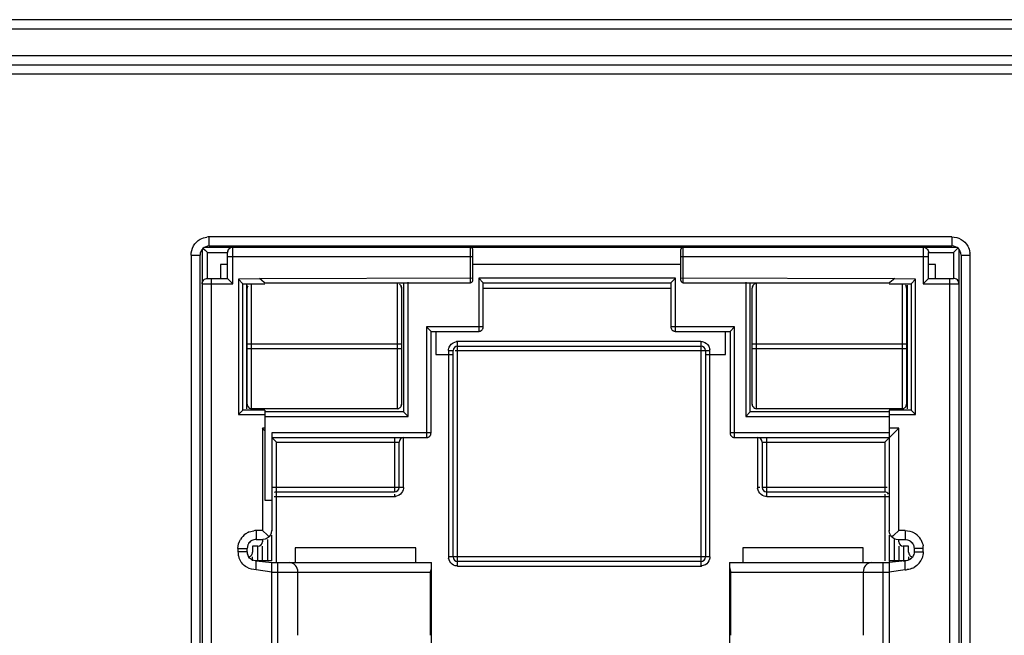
# Model space of a CAD drawing. Header units: inches. Extents: x 0 to 17, y 0 to 11.
# Tile 39 of 55: x 11.688 to 12.202, y 5.474 to 5.795. Entities that reach past the tile are written whole.
import ezdxf

# ---------------------------------------------------------------- set-up
doc = ezdxf.new("R2010")
doc.units = ezdxf.units.IN
doc.header["$LTSCALE"] = 0.935
doc.header["$MEASUREMENT"] = 0
doc.layers.get('0').update_dxf_attribs({"linetype": 'CONTINUOUS'})

msp = doc.modelspace()

# ---------------------------------------------------------------- linework, layer by layer
at = {"color": 6, "linetype": 'Continuous'}
for p, q in [((15.9566929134, 5.7952346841), (11.0433070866, 5.7952346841)), ((11.0433070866, 5.7905102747), (15.9566929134, 5.7905102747)), ((15.9519685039, 5.7763370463), (11.0480314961, 5.7763370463)), ((11.0480314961, 5.7716126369), (15.9519685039, 5.7716126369)), ((11.0385826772, 5.7668882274), (13.0228346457, 5.7668882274)), ((11.7869777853, 5.6771362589), (11.7869777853, 5.681860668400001)), ((12.1743793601, 5.681860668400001), (11.7869777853, 5.681860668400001)), ((12.1743793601, 5.681860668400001), (12.1743793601, 5.6771362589)), ((11.7832828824, 5.6751649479), (11.7832828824, 5.3591103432)), ((11.7839087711, 5.6758742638), (11.7848355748, 5.674964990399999)), ((11.784605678, 5.6764878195), (12.1767513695, 5.6764878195)), ((11.7848355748, 5.674964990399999), (11.786124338, 5.673701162)), ((11.7869777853, 5.6771362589), (12.1743793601, 5.6771362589)), ((11.796492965, 5.673701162), (11.7968760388, 5.6750840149)), ((11.7968760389, 5.6750840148), (11.796492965, 5.673701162)), ((11.797418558, 5.6757585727), (11.7968760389, 5.6750840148)), ((11.7993344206, 5.6574390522), (11.7993344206, 5.6764878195)), ((11.9232196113, 5.6579216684), (11.9232196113, 5.6764878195)), ((11.9238129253, 5.6762832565), (11.9232196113, 5.6764878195)), ((11.9244035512, 5.659082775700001), (11.9244035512, 5.6753267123)), ((12.0330219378, 5.659082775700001), (12.0330219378, 5.6753267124)), ((12.0342058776, 5.6579216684), (12.0342058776, 5.6764878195)), ((12.1593186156, 5.6764878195), (12.1593186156, 5.6574390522)), ((12.1752328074, 5.673701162), (12.1776607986, 5.6760827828)), ((12.1780742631, 5.3591103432), (12.1780742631, 5.675165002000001)), ((11.7775289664, 5.6724118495), (11.7775289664, 5.3606031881)), ((11.7775289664, 5.6724118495), (11.7822533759, 5.6724118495)), ((11.7822533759, 5.3606031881), (11.7822533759, 5.6724118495)), ((11.786124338, 5.660225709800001), (11.786124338, 5.673701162)), ((11.786124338, 5.673701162), (11.796492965, 5.673701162)), ((11.796492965, 5.660225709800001), (11.796492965, 5.673701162)), ((11.796492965, 5.671567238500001), (11.9244035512, 5.671567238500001)), ((12.0330219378, 5.671567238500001), (12.1621600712, 5.671567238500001)), ((12.1621600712, 5.660225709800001), (12.1621600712, 5.673701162)), ((12.1621600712, 5.673701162), (12.1752328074, 5.673701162)), ((12.1752328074, 5.673701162), (12.1752328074, 5.660225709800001)), ((12.1791037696, 5.6724118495), (12.1791037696, 5.3606031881)), ((12.1791037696, 5.6724118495), (12.183828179, 5.6724118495)), ((12.183828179, 5.3606031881), (12.183828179, 5.6724118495)), ((11.7929414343, 5.667411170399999), (11.7929414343, 5.660225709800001)), ((11.796492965, 5.667411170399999), (11.7929414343, 5.667411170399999)), ((12.0330219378, 5.667411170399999), (11.9244035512, 5.667411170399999)), ((12.1657116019, 5.667411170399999), (12.1621600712, 5.667411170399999)), ((12.1657116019, 5.660225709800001), (12.1657116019, 5.667411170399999)), ((11.786124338, 5.660225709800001), (11.796492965, 5.660225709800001)), ((11.7882348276, 5.3719844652), (11.7882348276, 5.660225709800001)), ((11.7993344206, 5.6574390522), (11.796492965, 5.660225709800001)), ((11.8137269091, 5.660051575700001), (11.8021940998, 5.659795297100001)), ((11.8021940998, 5.659795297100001), (11.8021940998, 5.5891471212)), ((11.8021940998, 5.659795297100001), (11.8045390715, 5.6574091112)), ((11.8131624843, 5.660307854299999), (11.8157055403, 5.6581787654)), ((11.9244035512, 5.660307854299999), (11.8137269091, 5.660051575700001)), ((11.9275935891, 5.660307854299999), (11.9275922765, 5.632909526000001)), ((11.9275935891, 5.660307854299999), (11.9299385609, 5.6579216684)), ((12.0301366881, 5.660307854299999), (11.9275935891, 5.660307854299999)), ((12.0301366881, 5.660307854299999), (12.0277917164, 5.6579216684)), ((12.0301366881, 5.632569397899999), (12.0301366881, 5.660307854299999)), ((12.1440033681, 5.660051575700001), (12.0330219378, 5.660307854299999)), ((12.1420244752, 5.6581786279), (12.1445678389, 5.660307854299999)), ((12.1553876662, 5.659795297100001), (12.1440033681, 5.660051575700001)), ((12.1530426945, 5.6574091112), (12.1553876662, 5.659795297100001)), ((12.1553876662, 5.5891471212), (12.1553876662, 5.659795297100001)), ((12.1593186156, 5.6574390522), (12.1621600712, 5.660225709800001)), ((12.1621600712, 5.660225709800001), (12.1752328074, 5.660225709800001)), ((12.1731223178, 5.660225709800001), (12.1731223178, 5.3719844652)), ((11.7832828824, 5.6574390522), (11.7993344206, 5.6574390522)), ((11.8045390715, 5.591533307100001), (11.8045390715, 5.6574091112)), ((11.8045390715, 5.6574091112), (11.8160718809, 5.6574091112)), ((11.8065275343, 5.592226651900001), (11.8065275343, 5.6575758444)), ((11.8157055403, 5.6581787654), (11.8160718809, 5.6579216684)), ((11.8160718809, 5.6579216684), (11.9232196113, 5.6579216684)), ((11.8883306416, 5.6575758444), (11.8883306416, 5.590534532)), ((11.8906756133, 5.588148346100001), (11.8906756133, 5.6581843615)), ((11.9299385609, 5.6349555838), (11.9299385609, 5.6579216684)), ((11.9299385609, 5.6579216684), (12.0277917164, 5.6579216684)), ((12.0277917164, 5.6548978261), (11.9299385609, 5.6548978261)), ((12.0277917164, 5.6579216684), (12.0277917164, 5.6349555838)), ((12.0330219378, 5.659082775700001), (12.033206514, 5.658535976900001)), ((12.033206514, 5.658535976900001), (12.0336125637, 5.6581262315)), ((12.0336125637, 5.6581262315), (12.0342058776, 5.6579216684)), ((12.0342058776, 5.6579216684), (12.1416583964, 5.6579216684)), ((12.0667873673, 5.6581843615), (12.0667873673, 5.588148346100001)), ((12.069132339, 5.590534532), (12.069132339, 5.6575758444)), ((12.1416583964, 5.6579216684), (12.1420244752, 5.6581786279)), ((12.1416583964, 5.6574091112), (12.1530426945, 5.6574091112)), ((12.1509354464, 5.6566487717), (12.1509354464, 5.592226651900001)), ((12.1530426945, 5.6574091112), (12.1530426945, 5.591533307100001)), ((12.1593186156, 5.6574390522), (12.1780742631, 5.6574390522)), ((11.9003215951, 5.6349555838), (11.9003215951, 5.5771504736)), ((11.9026665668, 5.632569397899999), (11.9003215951, 5.6349555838)), ((11.9299385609, 5.6349555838), (11.9003215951, 5.6349555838)), ((12.0281284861, 5.634956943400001), (12.0277917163, 5.6349555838)), ((12.0610355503, 5.6349555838), (12.0281284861, 5.634956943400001)), ((12.0586905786, 5.632569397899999), (12.0610355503, 5.6349555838)), ((12.0610355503, 5.5771504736), (12.0610355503, 5.6349555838)), ((11.9026665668, 5.5795366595), (11.9026665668, 5.632569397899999)), ((11.9026665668, 5.632569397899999), (11.9275935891, 5.632569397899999)), ((11.9051421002, 5.632569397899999), (11.9051421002, 5.6205166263)), ((11.9275922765, 5.632909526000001), (11.9275935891, 5.632569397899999)), ((12.0301366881, 5.632569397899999), (12.0586905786, 5.632569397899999)), ((12.0562150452, 5.6205166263), (12.0562150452, 5.632569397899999)), ((12.0586905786, 5.632569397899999), (12.0586905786, 5.5795366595)), ((11.91421197, 5.6266591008), (11.9159593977, 5.627260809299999)), ((11.9165654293, 5.6249274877), (11.9165654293, 5.6272896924)), ((12.043392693, 5.6272896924), (11.9165654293, 5.6272896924)), ((11.9165654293, 5.6249274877), (12.043392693, 5.6249274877)), ((11.9165654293, 5.510115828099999), (11.9165654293, 5.624608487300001)), ((12.043392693, 5.6272896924), (12.043392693, 5.5127970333)), ((12.0474865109, 5.6249187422), (12.0480882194, 5.6231713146)), ((11.9051421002, 5.6205166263), (11.9142032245, 5.6205166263)), ((11.9118410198, 5.622565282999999), (11.9118410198, 5.5148402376)), ((11.9118410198, 5.622565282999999), (11.9142032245, 5.622565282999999)), ((11.9142032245, 5.5148402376), (11.9142032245, 5.622565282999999)), ((11.9153516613, 5.622565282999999), (12.0454192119, 5.622565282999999)), ((12.0457548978, 5.622565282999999), (12.0457548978, 5.5148402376)), ((12.0457548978, 5.622565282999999), (12.0481171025, 5.622565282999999)), ((12.0457548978, 5.6205166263), (12.0562150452, 5.6205166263)), ((12.0481171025, 5.5148402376), (12.0481171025, 5.622565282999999)), ((11.8045390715, 5.591533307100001), (11.8021940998, 5.5891471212)), ((11.8021940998, 5.5891471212), (11.8160718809, 5.5891471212)), ((11.8160718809, 5.591533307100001), (11.8045390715, 5.591533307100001)), ((11.8160718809, 5.591533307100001), (11.8160718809, 5.544527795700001)), ((11.8883306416, 5.590534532), (11.8160718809, 5.590534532)), ((11.8160718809, 5.588148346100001), (11.8906756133, 5.588148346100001)), ((11.8906756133, 5.588148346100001), (11.8883306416, 5.590534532)), ((12.0667873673, 5.588148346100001), (12.069132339, 5.590534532)), ((12.0667873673, 5.588148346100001), (12.1416583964, 5.588148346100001)), ((12.1416583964, 5.590534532), (12.069132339, 5.590534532)), ((12.1416583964, 5.591533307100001), (12.1416768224, 5.5285192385)), ((12.1416588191, 5.5891471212), (12.1553876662, 5.5891471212)), ((12.1530426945, 5.591533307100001), (12.1416600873, 5.591533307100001)), ((12.1530426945, 5.591533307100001), (12.1553876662, 5.5891471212)), ((11.8147283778, 5.5820710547), (11.8147283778, 5.528630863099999)), ((11.8160718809, 5.5820710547), (11.8147283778, 5.5820710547)), ((11.8151831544, 5.5816191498), (11.8147283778, 5.5820710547)), ((11.8160718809, 5.5807360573), (11.8151831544, 5.5816191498)), ((11.8196803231, 5.5795366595), (11.8196803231, 5.5285192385)), ((11.9026665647, 5.5795366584), (11.8196803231, 5.5795366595)), ((11.8196803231, 5.5771504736), (11.9003215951, 5.5771504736)), ((11.8836239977, 5.5771504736), (11.8836239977, 5.5487837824)), ((11.8883484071, 5.5511459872), (11.8883484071, 5.5771504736)), ((12.0590273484, 5.579538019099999), (12.0586905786, 5.5795366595)), ((12.1416768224, 5.5795366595), (12.0590273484, 5.579538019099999)), ((12.0610355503, 5.5771504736), (12.1416768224, 5.5771504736)), ((12.0730087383, 5.5771504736), (12.0730087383, 5.5511459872)), ((12.0777331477, 5.546421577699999), (12.0777331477, 5.5771504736)), ((12.1393146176, 5.5747882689), (12.1466287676, 5.5820710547)), ((12.1466287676, 5.5820710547), (12.1416583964, 5.5820710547)), ((12.1466287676, 5.528630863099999), (12.1466287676, 5.5820710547)), ((11.8200256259, 5.576805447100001), (11.8220425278, 5.5747882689)), ((11.8220425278, 5.5487837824), (11.8220425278, 5.5747882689)), ((11.8220425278, 5.5747882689), (11.8859862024, 5.5747882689)), ((11.8859862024, 5.5511459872), (11.8859862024, 5.5747882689)), ((12.075370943, 5.5747882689), (12.075370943, 5.5511459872)), ((12.075370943, 5.5747882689), (12.1393146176, 5.5747882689)), ((12.1393146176, 5.5747882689), (12.1393146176, 5.5487837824)), ((11.8883484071, 5.5511459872), (11.820016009, 5.5511459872)), ((11.8208287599, 5.546421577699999), (11.8836239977, 5.546421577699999)), ((11.8220425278, 5.5487837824), (11.8836239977, 5.5487837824)), ((11.8220425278, 5.5121767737), (11.8220425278, 5.548464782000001)), ((11.8836239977, 5.5476353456), (11.8836239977, 5.546421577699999)), ((11.8859774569, 5.5470521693), (11.8842300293, 5.5464504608)), ((12.0742225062, 5.5511459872), (12.0730087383, 5.5511459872)), ((12.0736393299, 5.5487925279), (12.0730376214, 5.5505399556)), ((12.1405283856, 5.5511459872), (12.075370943, 5.5511459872)), ((12.0777331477, 5.5487837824), (12.1393146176, 5.5487837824)), ((12.0777331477, 5.546421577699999), (12.1413411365, 5.546421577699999)), ((12.1393146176, 5.547613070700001), (12.1393146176, 5.512807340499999)), ((11.8160718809, 5.544527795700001), (11.8196803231, 5.544527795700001)), ((11.8078398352, 5.5279235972), (11.8102532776, 5.5285584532)), ((11.811459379, 5.528630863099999), (11.811459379, 5.5239864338)), ((11.8147283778, 5.528630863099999), (11.811459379, 5.528630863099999)), ((11.8147283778, 5.528630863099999), (11.8173442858, 5.5261748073)), ((11.8173442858, 5.5261748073), (11.818259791, 5.5253144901)), ((11.8195012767, 5.5274060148), (11.8196803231, 5.528630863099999)), ((11.8196803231, 5.512807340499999), (11.8196803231, 5.5261570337)), ((12.1418561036, 5.5274051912), (12.1416768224, 5.5286307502)), ((12.1416768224, 5.5261570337), (12.1416768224, 5.512807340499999)), ((12.1436987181, 5.5258785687), (12.143097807, 5.5253144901)), ((12.1441312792, 5.5262847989), (12.1436987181, 5.5258785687)), ((12.1466287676, 5.528630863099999), (12.1441312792, 5.5262847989)), ((12.1498977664, 5.528630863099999), (12.1466287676, 5.528630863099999)), ((12.1498977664, 5.528630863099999), (12.1498977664, 5.5239864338)), ((11.8071091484, 5.5211368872), (11.8067236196, 5.5193420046)), ((11.811459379, 5.5239864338), (11.8149445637, 5.5239864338)), ((11.8147283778, 5.5239864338), (11.8147283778, 5.5227872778)), ((11.8161570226, 5.5241512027), (11.8149445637, 5.5239864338)), ((11.8173181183, 5.5239864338), (11.8173181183, 5.512807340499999)), ((12.1442665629, 5.5239864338), (12.1442665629, 5.512807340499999)), ((12.1451989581, 5.5241515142), (12.1464125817, 5.5239864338)), ((12.1464125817, 5.5239864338), (12.1498977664, 5.5239864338)), ((12.1466287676, 5.5227872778), (12.1466287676, 5.5235945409)), ((11.8019878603, 5.5193420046), (11.8019878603, 5.5174517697)), ((11.8019878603, 5.5193420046), (11.8067236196, 5.5193420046)), ((11.8067236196, 5.5174517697), (11.8019878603, 5.5174517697)), ((11.8067236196, 5.5174517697), (11.8067236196, 5.5193420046)), ((11.8096066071, 5.520425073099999), (11.8096066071, 5.5173043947)), ((11.8123661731, 5.520425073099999), (11.8096066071, 5.520425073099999)), ((11.8121681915, 5.5203721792), (11.8121681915, 5.512807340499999)), ((11.8147283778, 5.512807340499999), (11.8147283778, 5.520425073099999)), ((11.8318170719, 5.5195476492), (11.8318170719, 5.5119051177)), ((11.8947285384, 5.5195476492), (11.8318170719, 5.5195476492)), ((11.8947285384, 5.5119051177), (11.8947285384, 5.5195476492)), ((12.0652295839, 5.5195476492), (12.0652295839, 5.5119051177)), ((12.1281410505, 5.5195476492), (12.0652295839, 5.5195476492)), ((12.1281410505, 5.5119051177), (12.1281410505, 5.5195476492)), ((12.1466287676, 5.520425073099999), (12.1466287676, 5.512807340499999)), ((12.1517505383, 5.520425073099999), (12.1489909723, 5.520425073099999)), ((12.1491889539, 5.5124154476), (12.1491889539, 5.5203719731)), ((12.1517505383, 5.5173043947), (12.1517505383, 5.520425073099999)), ((12.1593692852, 5.5193420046), (12.1546335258, 5.5193420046)), ((12.1546335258, 5.5174517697), (12.1593692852, 5.5174517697)), ((12.1593692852, 5.5174517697), (12.1593692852, 5.5193420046)), ((11.8073292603, 5.5152054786), (11.807393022, 5.515093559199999)), ((11.8096066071, 5.512807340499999), (11.8096066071, 5.5149421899)), ((11.811459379, 5.5081629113), (11.811459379, 5.512807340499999)), ((11.811459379, 5.512807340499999), (11.8196803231, 5.5119051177)), ((11.8196803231, 5.469030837), (11.8196803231, 5.5121767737)), ((11.8196803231, 5.5119051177), (11.9029935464, 5.5119051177)), ((11.8228472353, 5.469030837), (11.8228472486, 5.5119051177)), ((11.9029935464, 5.469030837), (11.9029935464, 5.5119051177)), ((11.9142032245, 5.5148402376), (11.9118410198, 5.5148402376)), ((11.9124716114, 5.5124867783), (11.911869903, 5.514234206)), ((12.0481171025, 5.5148402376), (11.914522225, 5.5148402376)), ((12.043392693, 5.5124780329), (11.9165654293, 5.5124780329)), ((12.043392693, 5.5124780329), (12.043392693, 5.510115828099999)), ((12.0457461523, 5.5107464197), (12.0439987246, 5.5101447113)), ((12.058363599, 5.5119051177), (12.058363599, 5.469030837)), ((12.058363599, 5.5119051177), (12.1416768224, 5.5119051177)), ((12.1385099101, 5.469030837), (12.1385098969, 5.5119051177)), ((12.1498977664, 5.512807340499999), (12.1416768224, 5.5119051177)), ((12.1416768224, 5.5124154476), (12.1416768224, 5.469030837)), ((12.1498977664, 5.5081629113), (12.1498977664, 5.512807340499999)), ((12.1517505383, 5.5149421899), (12.1517505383, 5.5132969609)), ((11.8196803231, 5.506984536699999), (11.811459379, 5.5081629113)), ((11.8196803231, 5.506984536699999), (11.9022564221, 5.5069843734)), ((11.8332160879, 5.4739514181), (11.8332160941, 5.5069845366)), ((11.9022555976, 5.5069846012), (11.9022551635, 5.473951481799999)), ((11.9165654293, 5.510115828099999), (12.043392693, 5.510115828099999)), ((12.0583655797, 5.509686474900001), (12.0586979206, 5.5079279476)), ((12.0591007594, 5.5069845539), (12.1416768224, 5.506984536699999)), ((12.0591019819, 5.4739514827), (12.0591015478, 5.5069846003)), ((12.1281410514, 5.506984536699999), (12.1281410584, 5.473951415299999)), ((12.1498977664, 5.5081629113), (12.1416768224, 5.506984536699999))]:
    msp.add_line(p, q, dxfattribs=at)
at = {"color": 7, "linetype": 'Continuous'}
for p, q in [((11.807011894, 5.656231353), (11.806776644, 5.6551896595)), ((11.806776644, 5.5946128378), (11.806776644, 5.6551896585)), ((11.8091216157, 5.592226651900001), (11.8091216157, 5.656798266)), ((11.8850003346, 5.6575758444), (11.8850003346, 5.592226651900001)), ((11.8870304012, 5.6563715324), (11.8862175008, 5.6572227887)), ((11.8870287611, 5.6563745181), (11.8873453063, 5.6551896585)), ((11.8873453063, 5.6551896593), (11.8870358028, 5.656374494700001)), ((11.8873453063, 5.6551896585), (11.8873453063, 5.5946128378)), ((12.0704840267, 5.6564603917), (12.0701238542, 5.6551896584)), ((12.0701238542, 5.5946128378), (12.0701238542, 5.6551896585)), ((12.0724688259, 5.592226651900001), (12.0724688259, 5.6575758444)), ((12.1483475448, 5.6574091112), (12.1483475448, 5.592226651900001)), ((12.1503369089, 5.6564429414), (12.1506925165, 5.6551896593)), ((12.1506925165, 5.6551896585), (12.1506925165, 5.5946128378)), ((11.806776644, 5.626092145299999), (11.8873453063, 5.626092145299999)), ((11.806776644, 5.623710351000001), (11.8873453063, 5.623710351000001)), ((12.0701238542, 5.626092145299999), (12.1506925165, 5.626092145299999)), ((12.0701238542, 5.623710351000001), (12.1506925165, 5.623710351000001)), ((11.8071297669, 5.593363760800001), (11.806776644, 5.594612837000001)), ((11.8072678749, 5.5931550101), (11.8079044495, 5.5925797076)), ((11.8079044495, 5.5925797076), (11.8091216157, 5.592226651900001)), ((11.8873453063, 5.594612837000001), (11.8870471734, 5.593462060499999)), ((11.8871100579, 5.5935711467), (11.8873453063, 5.5946128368)), ((12.0704769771, 5.593363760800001), (12.0701238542, 5.594612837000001)), ((12.0706150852, 5.5931550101), (12.0712516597, 5.5925797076)), ((12.0712516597, 5.5925797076), (12.0724688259, 5.592226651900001)), ((12.1504572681, 5.5935711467), (12.1506925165, 5.5946128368)), ((11.8850003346, 5.592226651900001), (11.8091216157, 5.592226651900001)), ((12.1483475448, 5.592226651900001), (12.0724688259, 5.592226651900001)), ((11.8078270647, 5.5222757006), (11.8090768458, 5.523355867)), ((12.1525868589, 5.523159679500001), (12.1538180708, 5.5219464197)), ((12.1542792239, 5.5211014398), (12.1546335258, 5.5193420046)), ((12.1546335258, 5.5193420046), (12.1546335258, 5.5174517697)), ((11.8080683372, 5.514209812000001), (11.807393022, 5.515093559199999)), ((11.8090724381, 5.513453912), (11.8080683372, 5.514209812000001)), ((11.819681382, 5.512807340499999), (11.811459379, 5.512807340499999)), ((12.1498977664, 5.512807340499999), (12.1416757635, 5.512807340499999))]:
    msp.add_line(p, q, dxfattribs=at)
at = {"color": 6, "linetype": 'Continuous'}
for centre, radius, start, end in [((11.7869215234, 5.672915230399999), 0.0089456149, 89.6396456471, 97.39637961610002), ((11.7869777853, 5.6724118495), 0.0047244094, 90, 180), ((12.1743793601, 5.6724118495), 0.0047244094, 0, 90), ((12.174882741, 5.6724681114), 0.0089456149, 359.6396456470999, 7.3963796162), ((11.9165654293, 5.622565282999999), 0.0023622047, 90, 180), ((11.9164602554, 5.623124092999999), 0.004166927, 88.5536929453, 96.90355047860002), ((12.043392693, 5.622565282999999), 0.0023622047, 0, 90), ((12.043951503, 5.6226704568), 0.004166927, 358.5536929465, 6.903550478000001), ((11.8883484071, 5.5747882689), 0.0023622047, 90, 180), ((12.0730087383, 5.5747882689), 0.0023622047, 0, 90), ((11.8220425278, 5.546421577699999), 0.0023622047, 90, 120.9191771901), ((11.8836239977, 5.5511459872), 0.0023622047, 270.0000000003, 359.9999999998), ((11.8837291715, 5.550587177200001), 0.004166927, 268.5536929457, 276.9035504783), ((12.0771743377, 5.5510408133), 0.004166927, 178.5536929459, 186.9035504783), ((12.0777331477, 5.5511459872), 0.0023622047, 180, 270), ((12.1393146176, 5.546421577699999), 0.0023622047, 30.9191771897, 90), ((11.811255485, 5.5192836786), 0.0092800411, 124.4446520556, 149.7064777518), ((11.8114543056, 5.5190035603), 0.0096235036, 119.5000621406, 124.4775425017), ((11.8115174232, 5.5188911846), 0.0097523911, 112.1539198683, 119.4977012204), ((11.8114028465, 5.5194915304), 0.0091395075, 89.64559446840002, 97.22581242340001), ((12.1499067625, 5.5190098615), 0.009616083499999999, 55.2732656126, 60.2870761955), ((12.150106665, 5.5192895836), 0.0092723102, 29.99992920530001, 55.30384137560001), ((11.8116541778, 5.5191997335), 0.0049406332, 149.5952345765, 156.9156338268), ((11.8123661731, 5.5227872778), 0.0023622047, 270.0000000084, 359.9999999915), ((12.1489909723, 5.5227872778), 0.0023622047, 180.0000000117, 269.999999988), ((12.1499422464, 5.5192831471), 0.0047029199, 22.98718183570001, 29.93220737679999), ((12.1507353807, 5.5193969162), 0.0086340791, 359.6356042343, 7.7841953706), ((11.8106217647, 5.517396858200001), 0.0086340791, 179.6356042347, 187.7841953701), ((11.8109429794, 5.5174393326), 0.0089580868, 187.7750937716, 193.6585520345), ((11.8072444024, 5.5173043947), 0.0023622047, 269.9999999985, 360), ((12.154112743, 5.5173043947), 0.0023622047, 179.9999999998, 270.0000000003), ((11.8111723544, 5.517495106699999), 0.0091941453, 193.6587595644, 199.489453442), ((11.8113138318, 5.517544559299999), 0.0093440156, 199.4858818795, 218.5456516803), ((11.9160066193, 5.5147350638), 0.004166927, 178.5536929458, 186.9035504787), ((11.9165654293, 5.5148402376), 0.0023622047, 180, 270), ((12.043392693, 5.5148402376), 0.0023622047, 270, 360), ((12.1500187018, 5.5175493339), 0.0093680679, 321.2299696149, 339.1658175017), ((12.0434978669, 5.5142814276), 0.004166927, 268.5536929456, 276.9035504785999), ((12.0659995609, 5.510488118), 0.0077374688, 199.3221712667, 206.9237887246), ((12.1499545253, 5.517296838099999), 0.0091341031, 269.6439646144, 277.0270393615), ((12.1498476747, 5.5178869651), 0.009734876, 294.9617956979, 299.5022436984)]:
    msp.add_arc(centre, radius, start, end, dxfattribs=at)
at = {"color": 7, "linetype": 'Continuous'}
for centre, radius, start, end in [((11.8091951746, 5.655190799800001), 0.0024185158, 151.3354783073, 180.0270390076), ((12.0725415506, 5.6551909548), 0.0024176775, 149.6394960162, 180.0307203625), ((12.1482739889, 5.5946116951), 0.0024185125, 331.3354795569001, 0.0270706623), ((11.8116626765, 5.5176032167), 0.004952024, 192.4273171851, 202.6207829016)]:
    msp.add_arc(centre, radius, start, end, dxfattribs=at)
at = {"color": 6, "linetype": 'Continuous'}
for points in [[(11.7788040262, 5.6771479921), (11.7796213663, 5.6785630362), (11.7808597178, 5.679795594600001), (11.7822783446, 5.680606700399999)], [(11.7822783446, 5.680606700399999), (11.7833448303, 5.6812164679), (11.7845515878, 5.6816287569), (11.7857699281, 5.6817864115)], [(12.1743793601, 5.681860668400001), (12.176014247, 5.6818718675), (12.1776997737, 5.6814033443), (12.1791155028, 5.6805856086)], [(12.1791155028, 5.6805856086), (12.1805305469, 5.6797682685), (12.1817631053, 5.678529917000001), (12.182574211, 5.6771112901)], [(11.7775289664, 5.6724118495), (11.7775177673, 5.6740467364), (11.7779862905, 5.675732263), (11.7788040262, 5.6771479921)], [(11.7993344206, 5.676487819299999), (11.7987021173, 5.676487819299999), (11.7979567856, 5.6762349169), (11.797418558, 5.6757585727)], [(11.9244035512, 5.6753267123), (11.9244035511, 5.6756782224), (11.924145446, 5.6760571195), (11.9238129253, 5.6762832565)], [(12.0342058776, 5.6764878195), (12.0336477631, 5.6764878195), (12.0330219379, 5.6758740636), (12.0330219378, 5.6753267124)], [(12.1593186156, 5.6764878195), (12.1599883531, 5.6764878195), (12.1615814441, 5.6759203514), (12.1621600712, 5.6743579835), (12.1621600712, 5.673701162)], [(12.182574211, 5.6771112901), (12.1831839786, 5.6760448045), (12.1835962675, 5.674838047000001), (12.1837539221, 5.673619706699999)], [(11.7832828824, 5.6574390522), (11.7832828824, 5.6580958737), (11.7838615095, 5.6596582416), (11.7854546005, 5.660225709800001), (11.786124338, 5.660225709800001)], [(11.9232196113, 5.6579216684), (11.9237777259, 5.6579216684), (11.9244035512, 5.6585354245), (11.9244035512, 5.659082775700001)], [(11.9275935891, 5.632569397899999), (11.9277317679, 5.632569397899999), (11.9280184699, 5.632594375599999), (11.9284594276, 5.632720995), (11.9288843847, 5.632943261), (11.9292637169, 5.6332561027), (11.9295711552, 5.6336421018), (11.9297895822, 5.634074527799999), (11.9299140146, 5.6345232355), (11.9299385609, 5.6348149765), (11.9299385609, 5.6349555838)], [(12.0277917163, 5.6349555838), (12.0277917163, 5.6348149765), (12.0278162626, 5.6345232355), (12.027940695, 5.634074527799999), (12.028159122, 5.6336421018), (12.0284665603, 5.6332561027), (12.0288458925, 5.632943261), (12.0292708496, 5.632720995), (12.0297118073, 5.632594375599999), (12.0299985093, 5.632569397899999), (12.0301366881, 5.632569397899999)], [(11.9118410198, 5.622565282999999), (11.9118202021, 5.623377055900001), (11.9120584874, 5.6242192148), (11.9124714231, 5.6249184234)], [(11.9124714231, 5.6249184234), (11.9128886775, 5.6256249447), (11.9135054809, 5.6262417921), (11.91421197, 5.6266591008)], [(12.0586905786, 5.5795366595), (12.0586905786, 5.5793960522), (12.0587151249, 5.5791043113), (12.0588395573, 5.578655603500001), (12.0590579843, 5.5782231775), (12.0593654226, 5.5778371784), (12.0597447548, 5.5775243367), (12.0601697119, 5.577302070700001), (12.0606106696, 5.5771754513), (12.0608973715, 5.5771504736), (12.0610355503, 5.5771504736)], [(11.8182599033, 5.525314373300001), (11.8188698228, 5.525900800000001), (11.8192841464, 5.526650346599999), (11.8195012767, 5.5274060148)], [(12.1430974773, 5.5253141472), (12.142487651, 5.5259003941), (12.1420733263, 5.5266497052), (12.1418561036, 5.5274051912)], [(12.1498977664, 5.528630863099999), (12.1515447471, 5.5286419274), (12.1532426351, 5.5281781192), (12.1546730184, 5.527361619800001)], [(11.8019878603, 5.5193420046), (11.8019766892, 5.5209413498), (11.8024431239, 5.5225903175), (11.8032502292, 5.5239711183)], [(11.811459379, 5.5239864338), (11.8107156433, 5.5239864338), (11.8098780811, 5.523776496), (11.8091342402, 5.5233738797)], [(11.8182596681, 5.5253141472), (11.8176624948, 5.5247400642), (11.8169115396, 5.5243529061), (11.8161570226, 5.5241512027)], [(12.1430974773, 5.5253141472), (12.1436943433, 5.524740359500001), (12.1444448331, 5.524353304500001), (12.1451989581, 5.5241515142)], [(12.1498977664, 5.5239864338), (12.1507273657, 5.5239920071), (12.1515531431, 5.5237665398), (12.1522710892, 5.5233599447)], [(12.1581312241, 5.5239292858), (12.1587242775, 5.5229026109), (12.1591298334, 5.5217411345), (12.1592898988, 5.5205663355)], [(11.8067236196, 5.5174517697), (11.8067236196, 5.5167336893), (11.8069310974, 5.5159264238), (11.8073292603, 5.5152054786)], [(12.1546335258, 5.5174517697), (12.1546395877, 5.516583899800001), (12.1543775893, 5.5157202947), (12.1539093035, 5.514984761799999)], [(12.1593692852, 5.5174517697), (12.1593769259, 5.5163578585), (12.159166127, 5.5152463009), (12.1587773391, 5.5142237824)], [(11.806684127, 5.509432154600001), (11.8056673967, 5.5100125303), (11.804741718, 5.5107958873), (11.8040119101, 5.511711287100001)], [(12.1573226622, 5.5116830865), (12.1565893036, 5.510770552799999), (12.1556605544, 5.5099909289), (12.1546416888, 5.509414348)], [(11.811459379, 5.5081629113), (11.8098123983, 5.508151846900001), (11.8081145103, 5.5086156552), (11.806684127, 5.509432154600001)], [(12.1539559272, 5.5090614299), (12.1530490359, 5.508639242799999), (12.1520648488, 5.5083533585), (12.1510719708, 5.5082313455)]]:
    msp.add_open_spline(points, degree=3, dxfattribs=at)
for points, knots in [([(12.1780742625, 5.6574390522), (12.1780742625, 5.6580958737), (12.1774956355, 5.6596582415), (12.1759025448, 5.660225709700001), (12.1752328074, 5.660225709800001)], [0, 0, 0, 0, 0.5000000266, 1, 1, 1, 1]), ([(12.043392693, 5.6272896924), (12.0438067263, 5.6273003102), (12.0454332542, 5.627101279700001), (12.0468728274, 5.625957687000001), (12.0474865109, 5.6249187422)], [0, 0, 0, 0, 0.2555302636, 1, 1, 1, 1]), ([(11.9003215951, 5.5771504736), (11.9004725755, 5.5771504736), (11.9007805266, 5.577180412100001), (11.9012336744, 5.577320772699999), (11.9015803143, 5.5775124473), (11.9018277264, 5.5777027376), (11.9019953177, 5.577860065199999), (11.9021472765, 5.5780330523), (11.9023303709, 5.578287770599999), (11.9025132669, 5.5786434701), (11.9026405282, 5.579094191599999), (11.90266655, 5.579395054), (11.9026665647, 5.5795366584)], [0, 0, 0, 0, 0.1262817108, 0.2525634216, 0.3788451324, 0.4419859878, 0.5051268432, 0.5682676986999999, 0.6314085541, 0.7576902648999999, 0.8839719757, 1, 1, 1, 1]), ([(11.8883484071, 5.5511459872), (11.8883590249, 5.5507319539), (11.8881599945, 5.549105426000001), (11.8870164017, 5.5476658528), (11.8859774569, 5.5470521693)], [0, 0, 0, 0, 0.2555302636, 1, 1, 1, 1]), ([(12.0777331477, 5.546421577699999), (12.0773191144, 5.5464109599), (12.0756925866, 5.546609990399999), (12.0742530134, 5.5477535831), (12.0736393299, 5.5487925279)], [0, 0, 0, 0, 0.2555302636, 1, 1, 1, 1]), ([(11.8091342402, 5.5233738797), (11.808761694, 5.523172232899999), (11.8080885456, 5.522690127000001), (11.8075904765, 5.522036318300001), (11.807393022, 5.5217002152)], [0, 0, 0, 0, 0.5185140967, 1, 1, 1, 1]), ([(12.1522710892, 5.5233599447), (12.1526273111, 5.5231582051), (12.1532991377, 5.5226562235), (12.1538079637, 5.5219943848), (12.154017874, 5.5216297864)], [0, 0, 0, 0, 0.4907153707, 1, 1, 1, 1]), ([(11.8332163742, 5.5069845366), (11.8332161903, 5.5082124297), (11.8325039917, 5.5106529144), (11.8301509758, 5.511908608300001), (11.8290576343, 5.5119050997)], [0, 0, 0, 0, 0.5289814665, 1, 1, 1, 1]), ([(11.9165654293, 5.510115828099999), (11.916151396, 5.5101052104), (11.9145248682, 5.5103042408), (11.9130852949, 5.5114478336), (11.9124716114, 5.5124867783)], [0, 0, 0, 0, 0.2555302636, 1, 1, 1, 1]), ([(12.0481171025, 5.5148402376), (12.0481277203, 5.514426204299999), (12.0479286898, 5.512799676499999), (12.0467850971, 5.5113601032), (12.0457461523, 5.5107464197)], [0, 0, 0, 0, 0.2555302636, 1, 1, 1, 1]), ([(12.1322995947, 5.511905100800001), (12.1312069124, 5.511908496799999), (12.1288540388, 5.5106536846), (12.128141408, 5.5082129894), (12.1281413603, 5.5069845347)], [0, 0, 0, 0, 0.4707542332, 1, 1, 1, 1]), ([(12.1539093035, 5.514984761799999), (12.1537207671, 5.514688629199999), (12.1532428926, 5.5140957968), (12.1526287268, 5.5136366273), (12.1522733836, 5.5134351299)], [0, 0, 0, 0, 0.4645035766, 1, 1, 1, 1]), ([(11.9022564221, 5.5069843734), (11.9023706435, 5.507209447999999), (11.9027526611, 5.5080637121), (11.9029914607, 5.5090012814), (11.9029914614, 5.5096864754)], [0, 0, 0, 0, 0.269198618, 1, 1, 1, 1])]:
    msp.add_open_spline(points, degree=3, knots=knots, dxfattribs=at)
at = {"color": 7, "linetype": 'Continuous'}
for points, knots in [([(12.0724688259, 5.6575758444), (12.0719161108, 5.6575758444), (12.0710774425, 5.6572658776), (12.0705794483, 5.6566092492), (12.0704883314, 5.656457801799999)], [0, 0, 0, 0, 0.7838213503, 1, 1, 1, 1]), ([(11.8850003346, 5.592226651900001), (11.8855530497, 5.592226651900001), (11.8864809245, 5.5925695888), (11.886991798, 5.593336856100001), (11.8871032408, 5.5935743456)], [0, 0, 0, 0, 0.7084642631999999, 1, 1, 1, 1]), ([(12.1483475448, 5.592226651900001), (12.1489002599, 5.592226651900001), (12.1498281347, 5.5925695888), (12.1503390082, 5.593336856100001), (12.150450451, 5.5935743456)], [0, 0, 0, 0, 0.7084642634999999, 1, 1, 1, 1]), ([(12.1539004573, 5.514988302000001), (12.1537158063, 5.5146917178), (12.1532632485, 5.5141157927), (12.1526711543, 5.5136767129), (12.152344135, 5.5134877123)], [0, 0, 0, 0, 0.4826433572, 1, 1, 1, 1])]:
    msp.add_open_spline(points, degree=3, knots=knots, dxfattribs=at)
for points in [[(12.1506925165, 5.6551896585), (12.1506925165, 5.6556637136), (12.1505228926, 5.6562134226), (12.1502012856, 5.6566474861)], [(11.806776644, 5.5946128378), (11.806776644, 5.5941387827), (11.8069462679, 5.5935890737), (11.8072678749, 5.5931550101)], [(12.0701238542, 5.5946128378), (12.0701238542, 5.5941387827), (12.0702934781, 5.5935890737), (12.0706150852, 5.5931550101)], [(12.1546335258, 5.5174517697), (12.1546335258, 5.5166606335), (12.1543816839, 5.5157612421), (12.1539004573, 5.514988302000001)], [(11.811459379, 5.512807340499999), (11.8106949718, 5.512807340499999), (11.8098314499, 5.5130291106), (11.8090724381, 5.513453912)], [(12.152344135, 5.5134877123), (12.1515710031, 5.5130408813), (12.1506821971, 5.512807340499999), (12.1498977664, 5.512807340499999)]]:
    msp.add_open_spline(points, degree=3, dxfattribs=at)

doc.saveas('drawing.dxf')
